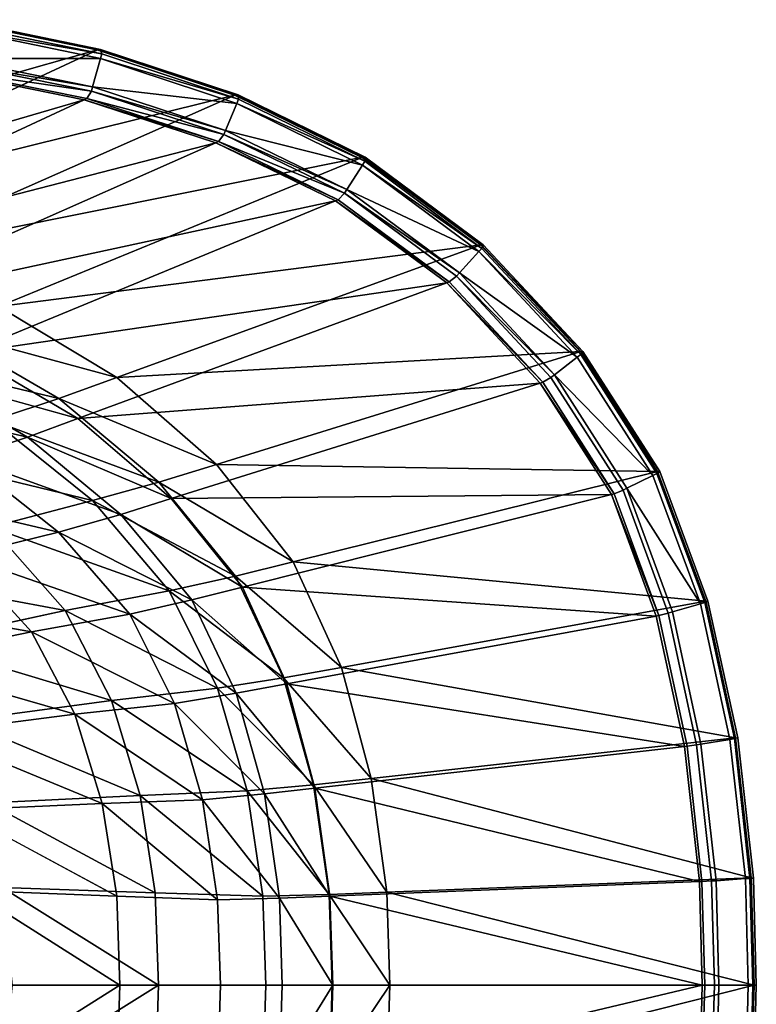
# Model space of a CAD drawing. Extents: x 0 to 1.75, y -0.8 to 0.
# Tile 77 of 77: x 1.46 to 1.75, y -0.41 to -0.01. Entities that reach past the tile are written whole.
import ezdxf

# ---------------------------------------------------------------- set-up
doc = ezdxf.new("R2010")
doc.units = 0
doc.layers.add('L1_BECKEN_AUSSEN_0', color=7, linetype='CONTINUOUS')
doc.layers.add('L2_BECKEN_INNEN_0', color=7, linetype='CONTINUOUS')

msp = doc.modelspace()

# ---------------------------------------------------------------- linework, layer by layer
at = {"layer": 'L1_BECKEN_AUSSEN_0', "color": 8}
for points, invisible_edges in [([(1.429673, -0.014897, 0.629341), (1.487459, -0.026751, 0.629336), (1.284267, -0.08471, 0.376075), (1.429673, -0.014897, 0.629341)], 8), ([(1.487459, -0.026751, 0.629336), (1.342056, -0.094344, 0.376075), (1.284267, -0.08471, 0.376075), (1.487459, -0.026751, 0.629336)], 8), ([(1.487459, -0.026751, 0.629336), (1.542363, -0.044875, 0.629329), (1.342056, -0.094344, 0.376075), (1.487459, -0.026751, 0.629336)], 8), ([(1.542363, -0.044875, 0.629329), (1.396963, -0.109073, 0.376075), (1.342056, -0.094344, 0.376075), (1.542363, -0.044875, 0.629329)], 8), ([(1.542363, -0.044875, 0.629329), (1.593031, -0.069727, 0.629319), (1.396963, -0.109073, 0.376075), (1.542363, -0.044875, 0.629329)], 8), ([(1.593031, -0.069727, 0.629319), (1.447637, -0.12927, 0.376075), (1.396963, -0.109073, 0.376075), (1.593031, -0.069727, 0.629319)], 8), ([(1.593031, -0.069727, 0.629319), (1.640178, -0.10466, 0.629306), (1.447637, -0.12927, 0.376075), (1.593031, -0.069727, 0.629319)], 8), ([(1.640178, -0.10466, 0.629306), (1.494792, -0.157661, 0.376075), (1.447637, -0.12927, 0.376075), (1.640178, -0.10466, 0.629306)], 8), ([(1.640178, -0.10466, 0.629306), (1.679946, -0.147296, 0.629292), (1.494792, -0.157661, 0.376075), (1.640178, -0.10466, 0.629306)], 8), ([(1.447637, -0.12927, 0.376075), (1.494792, -0.157661, 0.376075), (1.424577, -0.138714, 0.334644), (1.447637, -0.12927, 0.376075)], 8), ([(1.424577, -0.138714, 0.334644), (1.471732, -0.166068, 0.334644), (1.398085, -0.14851, 0.299011), (1.424577, -0.138714, 0.334644)], 8), ([(1.494792, -0.157661, 0.376075), (1.471732, -0.166068, 0.334644), (1.424577, -0.138714, 0.334644), (1.494792, -0.157661, 0.376075)], 8), ([(1.471732, -0.166068, 0.334644), (1.445257, -0.174749, 0.299011), (1.398085, -0.14851, 0.299011), (1.471732, -0.166068, 0.334644)], 8), ([(1.679946, -0.147296, 0.629292), (1.534567, -0.192313, 0.376075), (1.494792, -0.157661, 0.376075), (1.679946, -0.147296, 0.629292)], 8), ([(1.679946, -0.147296, 0.629292), (1.710599, -0.195101, 0.62928), (1.534567, -0.192313, 0.376075), (1.679946, -0.147296, 0.629292)], 8), ([(1.494792, -0.157661, 0.376075), (1.534567, -0.192313, 0.376075), (1.471732, -0.166068, 0.334644), (1.494792, -0.157661, 0.376075)], 8), ([(1.471732, -0.166068, 0.334644), (1.511508, -0.199454, 0.334644), (1.445257, -0.174749, 0.299011), (1.471732, -0.166068, 0.334644)], 8), ([(1.534567, -0.192313, 0.376075), (1.511508, -0.199454, 0.334644), (1.471732, -0.166068, 0.334644), (1.534567, -0.192313, 0.376075)], 8), ([(1.485047, -0.206775, 0.299011), (1.40645, -0.187754, 0.259266), (1.445257, -0.174749, 0.299011), (1.485047, -0.206775, 0.299011)], 8), ([(1.511508, -0.199454, 0.334644), (1.485047, -0.206775, 0.299011), (1.445257, -0.174749, 0.299011), (1.511508, -0.199454, 0.334644)], 8), ([(1.485047, -0.206775, 0.299011), (1.444724, -0.217363, 0.259266), (1.40645, -0.187754, 0.259266), (1.485047, -0.206775, 0.299011)], 8), ([(1.534567, -0.192313, 0.376075), (1.565227, -0.231168, 0.376075), (1.511508, -0.199454, 0.334644), (1.534567, -0.192313, 0.376075)], 8), ([(1.534567, -0.192313, 0.376075), (1.710599, -0.195101, 0.62928), (1.565227, -0.231168, 0.376075), (1.534567, -0.192313, 0.376075)], 8), ([(1.710599, -0.195101, 0.62928), (1.729804, -0.246899, 0.629271), (1.565227, -0.231168, 0.376075), (1.710599, -0.195101, 0.62928)], 8), ([(1.511508, -0.199454, 0.334644), (1.542168, -0.236889, 0.334644), (1.485047, -0.206775, 0.299011), (1.511508, -0.199454, 0.334644)], 8), ([(1.511508, -0.199454, 0.334644), (1.565227, -0.231168, 0.376075), (1.542168, -0.236889, 0.334644), (1.511508, -0.199454, 0.334644)], 8), ([(1.515718, -0.242685, 0.299011), (1.444724, -0.217363, 0.259266), (1.485047, -0.206775, 0.299011), (1.515718, -0.242685, 0.299011)], 8), ([(1.485047, -0.206775, 0.299011), (1.542168, -0.236889, 0.334644), (1.515718, -0.242685, 0.299011), (1.485047, -0.206775, 0.299011)], 8), ([(1.474226, -0.250564, 0.259266), (1.388668, -0.234548, 0.220026), (1.444724, -0.217363, 0.259266), (1.474226, -0.250564, 0.259266)], 8), ([(1.515718, -0.242685, 0.299011), (1.474226, -0.250564, 0.259266), (1.444724, -0.217363, 0.259266), (1.515718, -0.242685, 0.299011)], 8), ([(1.565227, -0.231168, 0.376075), (1.584437, -0.273269, 0.376075), (1.542168, -0.236889, 0.334644), (1.565227, -0.231168, 0.376075)], 8), ([(1.565227, -0.231168, 0.376075), (1.729804, -0.246899, 0.629271), (1.584437, -0.273269, 0.376075), (1.565227, -0.231168, 0.376075)], 8), ([(1.474226, -0.250564, 0.259266), (1.415912, -0.263346, 0.220026), (1.388668, -0.234548, 0.220026), (1.474226, -0.250564, 0.259266)], 8), ([(1.542168, -0.236889, 0.334644), (1.561377, -0.277452, 0.334644), (1.515718, -0.242685, 0.299011), (1.542168, -0.236889, 0.334644)], 8), ([(1.542168, -0.236889, 0.334644), (1.584437, -0.273269, 0.376075), (1.561377, -0.277452, 0.334644), (1.542168, -0.236889, 0.334644)], 8), ([(1.534934, -0.281596, 0.299011), (1.474226, -0.250564, 0.259266), (1.515718, -0.242685, 0.299011), (1.534934, -0.281596, 0.299011)], 8), ([(1.515718, -0.242685, 0.299011), (1.561377, -0.277452, 0.334644), (1.534934, -0.281596, 0.299011), (1.515718, -0.242685, 0.299011)], 8), ([(1.729804, -0.246899, 0.629271), (1.741711, -0.301415, 0.629265), (1.584437, -0.273269, 0.376075), (1.729804, -0.246899, 0.629271)], 8), ([(1.49271, -0.286538, 0.259266), (1.415912, -0.263346, 0.220026), (1.474226, -0.250564, 0.259266), (1.49271, -0.286538, 0.259266)], 8), ([(1.534934, -0.281596, 0.299011), (1.49271, -0.286538, 0.259266), (1.474226, -0.250564, 0.259266), (1.534934, -0.281596, 0.299011)], 8), ([(1.49271, -0.286538, 0.259266), (1.432981, -0.294551, 0.220026), (1.415912, -0.263346, 0.220026), (1.49271, -0.286538, 0.259266)], 8), ([(1.584437, -0.273269, 0.376075), (1.596347, -0.31758, 0.376075), (1.561377, -0.277452, 0.334644), (1.584437, -0.273269, 0.376075)], 8), ([(1.584437, -0.273269, 0.376075), (1.741711, -0.301415, 0.629265), (1.596347, -0.31758, 0.376075), (1.584437, -0.273269, 0.376075)], 8), ([(1.561377, -0.277452, 0.334644), (1.573288, -0.320144, 0.334644), (1.534934, -0.281596, 0.299011), (1.561377, -0.277452, 0.334644)], 8), ([(1.561377, -0.277452, 0.334644), (1.596347, -0.31758, 0.376075), (1.573288, -0.320144, 0.334644), (1.561377, -0.277452, 0.334644)], 8), ([(1.546849, -0.322549, 0.299011), (1.49271, -0.286538, 0.259266), (1.534934, -0.281596, 0.299011), (1.546849, -0.322549, 0.299011)], 8), ([(1.534934, -0.281596, 0.299011), (1.573288, -0.320144, 0.334644), (1.546849, -0.322549, 0.299011), (1.534934, -0.281596, 0.299011)], 8), ([(1.504171, -0.324401, 0.259266), (1.432981, -0.294551, 0.220026), (1.49271, -0.286538, 0.259266), (1.504171, -0.324401, 0.259266)], 8), ([(1.546849, -0.322549, 0.299011), (1.504171, -0.324401, 0.259266), (1.49271, -0.286538, 0.259266), (1.546849, -0.322549, 0.299011)], 8), ([(1.504171, -0.324401, 0.259266), (1.443564, -0.327394, 0.220026), (1.432981, -0.294551, 0.220026), (1.504171, -0.324401, 0.259266)], 8), ([(1.741711, -0.301415, 0.629265), (1.747943, -0.357307, 0.629262), (1.596347, -0.31758, 0.376075), (1.741711, -0.301415, 0.629265)], 8), ([(1.596347, -0.31758, 0.376075), (1.602581, -0.363009, 0.376075), (1.573288, -0.320144, 0.334644), (1.596347, -0.31758, 0.376075)], 8), ([(1.596347, -0.31758, 0.376075), (1.747943, -0.357307, 0.629262), (1.602581, -0.363009, 0.376075), (1.596347, -0.31758, 0.376075)], 8), ([(1.573288, -0.320144, 0.334644), (1.579521, -0.363914, 0.334644), (1.546849, -0.322549, 0.299011), (1.573288, -0.320144, 0.334644)], 8), ([(1.573288, -0.320144, 0.334644), (1.602581, -0.363009, 0.376075), (1.579521, -0.363914, 0.334644), (1.573288, -0.320144, 0.334644)], 8), ([(1.51017, -0.363219, 0.259266), (1.443564, -0.327394, 0.220026), (1.504171, -0.324401, 0.259266), (1.51017, -0.363219, 0.259266)], 8), ([(1.553085, -0.364536, 0.299011), (1.504171, -0.324401, 0.259266), (1.546849, -0.322549, 0.299011), (1.553085, -0.364536, 0.299011)], 8), ([(1.553085, -0.364536, 0.299011), (1.51017, -0.363219, 0.259266), (1.504171, -0.324401, 0.259266), (1.553085, -0.364536, 0.299011)], 8), ([(1.546849, -0.322549, 0.299011), (1.579521, -0.363914, 0.334644), (1.553085, -0.364536, 0.299011), (1.546849, -0.322549, 0.299011)], 8), ([(1.51017, -0.363219, 0.259266), (1.449103, -0.361065, 0.220026), (1.443564, -0.327394, 0.220026), (1.51017, -0.363219, 0.259266)], 8), ([(1.747943, -0.357307, 0.629262), (1.749121, -0.4, 0.629262), (1.602581, -0.363009, 0.376075), (1.747943, -0.357307, 0.629262)], 8), ([(1.511443, -0.4, 0.25933), (1.449103, -0.361065, 0.220026), (1.51017, -0.363219, 0.259266), (1.511443, -0.4, 0.25933)], 8), ([(1.511443, -0.4, 0.25933), (1.453159, -0.4, 0.221331), (1.449103, -0.361065, 0.220026), (1.511443, -0.4, 0.25933)], 8), ([(1.553085, -0.364536, 0.299011), (1.511443, -0.4, 0.25933), (1.51017, -0.363219, 0.259266), (1.553085, -0.364536, 0.299011)], 9), ([(1.511443, -0.4, 0.25933), (1.553085, -0.364536, 0.299011), (1.554264, -0.4, 0.299011), (1.511443, -0.4, 0.25933)], 9), ([(1.579521, -0.363914, 0.334644), (1.554264, -0.4, 0.299011), (1.553085, -0.364536, 0.299011), (1.579521, -0.363914, 0.334644)], 9), ([(1.554264, -0.4, 0.299011), (1.579521, -0.363914, 0.334644), (1.580699, -0.4, 0.334644), (1.554264, -0.4, 0.299011)], 9), ([(1.602581, -0.363009, 0.376075), (1.603759, -0.4, 0.376075), (1.579521, -0.363914, 0.334644), (1.602581, -0.363009, 0.376075)], 8), ([(1.579521, -0.363914, 0.334644), (1.603759, -0.4, 0.376075), (1.580699, -0.4, 0.334644), (1.579521, -0.363914, 0.334644)], 8), ([(1.602581, -0.363009, 0.376075), (1.749121, -0.4, 0.629262), (1.603759, -0.4, 0.376075), (1.602581, -0.363009, 0.376075)], 8), ([(1.511443, -0.4, 0.25933), (1.449103, -0.438935, 0.220026), (1.453159, -0.4, 0.221331), (1.511443, -0.4, 0.25933)], 8), ([(1.511443, -0.4, 0.25933), (1.51017, -0.436781, 0.259266), (1.449103, -0.438935, 0.220026), (1.511443, -0.4, 0.25933)], 8), ([(1.511443, -0.4, 0.25933), (1.553085, -0.435464, 0.299011), (1.51017, -0.436781, 0.259266), (1.511443, -0.4, 0.25933)], 9), ([(1.553085, -0.435464, 0.299011), (1.511443, -0.4, 0.25933), (1.554264, -0.4, 0.299011), (1.553085, -0.435464, 0.299011)], 9), ([(1.553085, -0.435464, 0.299011), (1.580699, -0.4, 0.334644), (1.579521, -0.436086, 0.334644), (1.553085, -0.435464, 0.299011)], 9), ([(1.580699, -0.4, 0.334644), (1.553085, -0.435464, 0.299011), (1.554264, -0.4, 0.299011), (1.580699, -0.4, 0.334644)], 9), ([(1.580699, -0.4, 0.334644), (1.603759, -0.4, 0.376075), (1.579521, -0.436086, 0.334644), (1.580699, -0.4, 0.334644)], 8), ([(1.603759, -0.4, 0.376075), (1.602581, -0.436991, 0.376075), (1.579521, -0.436086, 0.334644), (1.603759, -0.4, 0.376075)], 8), ([(1.603759, -0.4, 0.376075), (1.749121, -0.4, 0.629262), (1.602581, -0.436991, 0.376075), (1.603759, -0.4, 0.376075)], 8), ([(1.749121, -0.4, 0.629262), (1.747943, -0.442693, 0.629262), (1.602581, -0.436991, 0.376075), (1.749121, -0.4, 0.629262)], 8)]:
    msp.add_3dface(points, dxfattribs=dict(at, invisible_edges=invisible_edges))
at = {"layer": 'L2_BECKEN_INNEN_0', "color": 8}
for points, invisible_edges in [([(1.488339, -0.026752, 0.630917), (1.429673, -0.015319, 0.629341), (1.430552, -0.014897, 0.630921), (1.488339, -0.026752, 0.630917)], 9), ([(1.429673, -0.015319, 0.629341), (1.488339, -0.026752, 0.630917), (1.487459, -0.027161, 0.629336), (1.429673, -0.015319, 0.629341)], 9), ([(1.431278, -0.016725, 0.631773), (1.488339, -0.026752, 0.630917), (1.430552, -0.014897, 0.630921), (1.431278, -0.016725, 0.631773)], 9), ([(1.488335, -0.03033, 0.630935), (1.430957, -0.018546, 0.630851), (1.428882, -0.030317, 0.624886), (1.488335, -0.03033, 0.630935)], 8), ([(1.488827, -0.028571, 0.631809), (1.431278, -0.016725, 0.631773), (1.430957, -0.018546, 0.630851), (1.488827, -0.028571, 0.631809)], 8), ([(1.488827, -0.028571, 0.631809), (1.430957, -0.018546, 0.630851), (1.488335, -0.03033, 0.630935), (1.488827, -0.028571, 0.631809)], 8), ([(1.488339, -0.026752, 0.630917), (1.431278, -0.016725, 0.631773), (1.488827, -0.028571, 0.631809), (1.488339, -0.026752, 0.630917)], 9), ([(1.543242, -0.044877, 0.63091), (1.487459, -0.027161, 0.629336), (1.488339, -0.026752, 0.630917), (1.543242, -0.044877, 0.63091)], 9), ([(1.487459, -0.027161, 0.629336), (1.543242, -0.044877, 0.63091), (1.542363, -0.045265, 0.629329), (1.487459, -0.027161, 0.629336)], 9), ([(1.488827, -0.028571, 0.631809), (1.543242, -0.044877, 0.63091), (1.488339, -0.026752, 0.630917), (1.488827, -0.028571, 0.631809)], 9), ([(1.485148, -0.041702, 0.625285), (1.428882, -0.030317, 0.624886), (1.428564, -0.032123, 0.623971), (1.485148, -0.041702, 0.625285)], 8), ([(1.488335, -0.03033, 0.630935), (1.428882, -0.030317, 0.624886), (1.485148, -0.041702, 0.625285), (1.488335, -0.03033, 0.630935)], 8), ([(1.542726, -0.048308, 0.631032), (1.488335, -0.03033, 0.630935), (1.485148, -0.041702, 0.625285), (1.542726, -0.048308, 0.631032)], 8), ([(1.543429, -0.046647, 0.631852), (1.488827, -0.028571, 0.631809), (1.488335, -0.03033, 0.630935), (1.543429, -0.046647, 0.631852)], 8), ([(1.543429, -0.046647, 0.631852), (1.488335, -0.03033, 0.630935), (1.542726, -0.048308, 0.631032), (1.543429, -0.046647, 0.631852)], 8), ([(1.543242, -0.044877, 0.63091), (1.488827, -0.028571, 0.631809), (1.543429, -0.046647, 0.631852), (1.543242, -0.044877, 0.63091)], 9), ([(1.48177, -0.046831, 0.619439), (1.426957, -0.035064, 0.620741), (1.425914, -0.035565, 0.618962), (1.48177, -0.046831, 0.619439)], 9), ([(1.48466, -0.043446, 0.624418), (1.428564, -0.032123, 0.623971), (1.426957, -0.035064, 0.620741), (1.48466, -0.043446, 0.624418)], 8), ([(1.48466, -0.043446, 0.624418), (1.426957, -0.035064, 0.620741), (1.482811, -0.046346, 0.621218), (1.48466, -0.043446, 0.624418)], 8), ([(1.426957, -0.035064, 0.620741), (1.48177, -0.046831, 0.619439), (1.482811, -0.046346, 0.621218), (1.426957, -0.035064, 0.620741)], 9), ([(1.485148, -0.041702, 0.625285), (1.428564, -0.032123, 0.623971), (1.48466, -0.043446, 0.624418), (1.485148, -0.041702, 0.625285)], 8), ([(1.48177, -0.046831, 0.619439), (1.425914, -0.035565, 0.618962), (1.27826, -0.106464, 0.375052), (1.48177, -0.046831, 0.619439)], 8), ([(1.53818, -0.059046, 0.625727), (1.485148, -0.041702, 0.625285), (1.48466, -0.043446, 0.624418), (1.53818, -0.059046, 0.625727)], 8), ([(1.542726, -0.048308, 0.631032), (1.485148, -0.041702, 0.625285), (1.53818, -0.059046, 0.625727), (1.542726, -0.048308, 0.631032)], 8), ([(1.48177, -0.046831, 0.619439), (1.27826, -0.106464, 0.375052), (1.334298, -0.115527, 0.375544), (1.48177, -0.046831, 0.619439)], 8), ([(1.534285, -0.063958, 0.619969), (1.48177, -0.046831, 0.619439), (1.334298, -0.115527, 0.375544), (1.534285, -0.063958, 0.619969)], 8), ([(1.535325, -0.063497, 0.621747), (1.482811, -0.046346, 0.621218), (1.48177, -0.046831, 0.619439), (1.535325, -0.063497, 0.621747)], 8), ([(1.535325, -0.063497, 0.621747), (1.48177, -0.046831, 0.619439), (1.534285, -0.063958, 0.619969), (1.535325, -0.063497, 0.621747)], 8), ([(1.537483, -0.060694, 0.624913), (1.48466, -0.043446, 0.624418), (1.482811, -0.046346, 0.621218), (1.537483, -0.060694, 0.624913)], 8), ([(1.537483, -0.060694, 0.624913), (1.482811, -0.046346, 0.621218), (1.535325, -0.063497, 0.621747), (1.537483, -0.060694, 0.624913)], 8), ([(1.53818, -0.059046, 0.625727), (1.48466, -0.043446, 0.624418), (1.537483, -0.060694, 0.624913), (1.53818, -0.059046, 0.625727)], 8), ([(1.543242, -0.044877, 0.63091), (1.59391, -0.069729, 0.6309), (1.542363, -0.045265, 0.629329), (1.543242, -0.044877, 0.63091)], 8), ([(1.59391, -0.069729, 0.6309), (1.593031, -0.070089, 0.629319), (1.542363, -0.045265, 0.629329), (1.59391, -0.069729, 0.6309)], 8), ([(1.593731, -0.071381, 0.631898), (1.543429, -0.046647, 0.631852), (1.542726, -0.048308, 0.631032), (1.593731, -0.071381, 0.631898)], 8), ([(1.543429, -0.046647, 0.631852), (1.59391, -0.069729, 0.6309), (1.543242, -0.044877, 0.63091), (1.543429, -0.046647, 0.631852)], 9), ([(1.59391, -0.069729, 0.6309), (1.543429, -0.046647, 0.631852), (1.593731, -0.071381, 0.631898), (1.59391, -0.069729, 0.6309)], 9), ([(1.592782, -0.072891, 0.631132), (1.542726, -0.048308, 0.631032), (1.53818, -0.059046, 0.625727), (1.592782, -0.072891, 0.631132)], 8), ([(1.593731, -0.071381, 0.631898), (1.542726, -0.048308, 0.631032), (1.592782, -0.072891, 0.631132), (1.593731, -0.071381, 0.631898)], 8), ([(1.585708, -0.084147, 0.625416), (1.537483, -0.060694, 0.624913), (1.535325, -0.063497, 0.621747), (1.585708, -0.084147, 0.625416)], 8), ([(1.586649, -0.082649, 0.626177), (1.53818, -0.059046, 0.625727), (1.537483, -0.060694, 0.624913), (1.586649, -0.082649, 0.626177)], 8), ([(1.586649, -0.082649, 0.626177), (1.537483, -0.060694, 0.624913), (1.585708, -0.084147, 0.625416), (1.586649, -0.082649, 0.626177)], 8), ([(1.592782, -0.072891, 0.631132), (1.53818, -0.059046, 0.625727), (1.586649, -0.082649, 0.626177), (1.592782, -0.072891, 0.631132)], 8), ([(1.534285, -0.063958, 0.619969), (1.334298, -0.115527, 0.375544), (1.386952, -0.129273, 0.376122), (1.534285, -0.063958, 0.619969)], 8), ([(1.582133, -0.087194, 0.620507), (1.534285, -0.063958, 0.619969), (1.386952, -0.129273, 0.376122), (1.582133, -0.087194, 0.620507)], 8), ([(1.583172, -0.086766, 0.622285), (1.535325, -0.063497, 0.621747), (1.534285, -0.063958, 0.619969), (1.583172, -0.086766, 0.622285)], 8), ([(1.583172, -0.086766, 0.622285), (1.534285, -0.063958, 0.619969), (1.582133, -0.087194, 0.620507), (1.583172, -0.086766, 0.622285)], 8), ([(1.585708, -0.084147, 0.625416), (1.535325, -0.063497, 0.621747), (1.583172, -0.086766, 0.622285), (1.585708, -0.084147, 0.625416)], 8), ([(1.59391, -0.069729, 0.6309), (1.641058, -0.104664, 0.630886), (1.593031, -0.070089, 0.629319), (1.59391, -0.069729, 0.6309)], 8), ([(1.641058, -0.104664, 0.630886), (1.640178, -0.104984, 0.629306), (1.593031, -0.070089, 0.629319), (1.641058, -0.104664, 0.630886)], 8), ([(1.64051, -0.106115, 0.63194), (1.59391, -0.069729, 0.6309), (1.593731, -0.071381, 0.631898), (1.64051, -0.106115, 0.63194)], 9), ([(1.59391, -0.069729, 0.6309), (1.64051, -0.106115, 0.63194), (1.641058, -0.104664, 0.630886), (1.59391, -0.069729, 0.6309)], 9), ([(1.639314, -0.107425, 0.631215), (1.592782, -0.072891, 0.631132), (1.586649, -0.082649, 0.626177), (1.639314, -0.107425, 0.631215)], 8), ([(1.64051, -0.106115, 0.63194), (1.593731, -0.071381, 0.631898), (1.592782, -0.072891, 0.631132), (1.64051, -0.106115, 0.63194)], 8), ([(1.64051, -0.106115, 0.63194), (1.592782, -0.072891, 0.631132), (1.639314, -0.107425, 0.631215), (1.64051, -0.106115, 0.63194)], 8), ([(1.627478, -0.119511, 0.622707), (1.585708, -0.084147, 0.625416), (1.583172, -0.086766, 0.622285), (1.627478, -0.119511, 0.622707)], 9), ([(1.631586, -0.115891, 0.626532), (1.586649, -0.082649, 0.626177), (1.585708, -0.084147, 0.625416), (1.631586, -0.115891, 0.626532)], 8), ([(1.585708, -0.084147, 0.625416), (1.627478, -0.119511, 0.622707), (1.6304, -0.11719, 0.625813), (1.585708, -0.084147, 0.625416)], 9), ([(1.631586, -0.115891, 0.626532), (1.585708, -0.084147, 0.625416), (1.6304, -0.11719, 0.625813), (1.631586, -0.115891, 0.626532)], 8), ([(1.639314, -0.107425, 0.631215), (1.586649, -0.082649, 0.626177), (1.631586, -0.115891, 0.626532), (1.639314, -0.107425, 0.631215)], 8), ([(1.582133, -0.087194, 0.620507), (1.386952, -0.129273, 0.376122), (1.434932, -0.147893, 0.376728), (1.582133, -0.087194, 0.620507)], 8), ([(1.626439, -0.119893, 0.62093), (1.582133, -0.087194, 0.620507), (1.434932, -0.147893, 0.376728), (1.626439, -0.119893, 0.62093)], 8), ([(1.627478, -0.119511, 0.622707), (1.583172, -0.086766, 0.622285), (1.582133, -0.087194, 0.620507), (1.627478, -0.119511, 0.622707)], 8), ([(1.627478, -0.119511, 0.622707), (1.582133, -0.087194, 0.620507), (1.626439, -0.119893, 0.62093), (1.627478, -0.119511, 0.622707)], 8), ([(1.641058, -0.104664, 0.630886), (1.680826, -0.147301, 0.630872), (1.640178, -0.104984, 0.629306), (1.641058, -0.104664, 0.630886)], 8), ([(1.640178, -0.104984, 0.629306), (1.680826, -0.147301, 0.630872), (1.679946, -0.147573, 0.629292), (1.640178, -0.104984, 0.629306)], 8), ([(1.679964, -0.148492, 0.631969), (1.641058, -0.104664, 0.630886), (1.64051, -0.106115, 0.63194), (1.679964, -0.148492, 0.631969)], 9), ([(1.641058, -0.104664, 0.630886), (1.679964, -0.148492, 0.631969), (1.680826, -0.147301, 0.630872), (1.641058, -0.104664, 0.630886)], 9), ([(1.678553, -0.149571, 0.63127), (1.639314, -0.107425, 0.631215), (1.631586, -0.115891, 0.626532), (1.678553, -0.149571, 0.63127)], 8), ([(1.679964, -0.148492, 0.631969), (1.64051, -0.106115, 0.63194), (1.639314, -0.107425, 0.631215), (1.679964, -0.148492, 0.631969)], 8), ([(1.679964, -0.148492, 0.631969), (1.639314, -0.107425, 0.631215), (1.678553, -0.149571, 0.63127), (1.679964, -0.148492, 0.631969)], 8), ([(1.664781, -0.159549, 0.622962), (1.6304, -0.11719, 0.625813), (1.627478, -0.119511, 0.622707), (1.664781, -0.159549, 0.622962)], 9), ([(1.669434, -0.156543, 0.626748), (1.631586, -0.115891, 0.626532), (1.6304, -0.11719, 0.625813), (1.669434, -0.156543, 0.626748)], 8), ([(1.6304, -0.11719, 0.625813), (1.664781, -0.159549, 0.622962), (1.668034, -0.157612, 0.626054), (1.6304, -0.11719, 0.625813)], 9), ([(1.669434, -0.156543, 0.626748), (1.6304, -0.11719, 0.625813), (1.668034, -0.157612, 0.626054), (1.669434, -0.156543, 0.626748)], 8), ([(1.678553, -0.149571, 0.63127), (1.631586, -0.115891, 0.626532), (1.669434, -0.156543, 0.626748), (1.678553, -0.149571, 0.63127)], 8), ([(1.626439, -0.119893, 0.62093), (1.434932, -0.147893, 0.376728), (1.47926, -0.17403, 0.37725), (1.626439, -0.119893, 0.62093)], 8), ([(1.626439, -0.119893, 0.62093), (1.47926, -0.17403, 0.37725), (1.663742, -0.159874, 0.621186), (1.626439, -0.119893, 0.62093)], 8), ([(1.627478, -0.119511, 0.622707), (1.626439, -0.119893, 0.62093), (1.664781, -0.159549, 0.622962), (1.627478, -0.119511, 0.622707)], 8), ([(1.626439, -0.119893, 0.62093), (1.663742, -0.159874, 0.621186), (1.664781, -0.159549, 0.622962), (1.626439, -0.119893, 0.62093)], 8), ([(1.47926, -0.17403, 0.37725), (1.434932, -0.147893, 0.376728), (1.414814, -0.156189, 0.342318), (1.47926, -0.17403, 0.37725)], 8), ([(1.708743, -0.196741, 0.631307), (1.679964, -0.148492, 0.631969), (1.678553, -0.149571, 0.63127), (1.708743, -0.196741, 0.631307)], 9), ([(1.680826, -0.147301, 0.630872), (1.711479, -0.195108, 0.63086), (1.679946, -0.147573, 0.629292), (1.680826, -0.147301, 0.630872)], 8), ([(1.679946, -0.147573, 0.629292), (1.711479, -0.195108, 0.63086), (1.710599, -0.195326, 0.62928), (1.679946, -0.147573, 0.629292)], 8), ([(1.710344, -0.195953, 0.63199), (1.680826, -0.147301, 0.630872), (1.679964, -0.148492, 0.631969), (1.710344, -0.195953, 0.63199)], 9), ([(1.679964, -0.148492, 0.631969), (1.708743, -0.196741, 0.631307), (1.710344, -0.195953, 0.63199), (1.679964, -0.148492, 0.631969)], 9), ([(1.680826, -0.147301, 0.630872), (1.710344, -0.195953, 0.63199), (1.711479, -0.195108, 0.63086), (1.680826, -0.147301, 0.630872)], 9), ([(1.708743, -0.196741, 0.631307), (1.678553, -0.149571, 0.63127), (1.669434, -0.156543, 0.626748), (1.708743, -0.196741, 0.631307)], 8), ([(1.459143, -0.181429, 0.342852), (1.414814, -0.156189, 0.342318), (1.389466, -0.165572, 0.308182), (1.459143, -0.181429, 0.342852)], 8), ([(1.47926, -0.17403, 0.37725), (1.414814, -0.156189, 0.342318), (1.459143, -0.181429, 0.342852), (1.47926, -0.17403, 0.37725)], 8), ([(1.696808, -0.202612, 0.626212), (1.669434, -0.156543, 0.626748), (1.668034, -0.157612, 0.626054), (1.696808, -0.202612, 0.626212)], 9), ([(1.708743, -0.196741, 0.631307), (1.669434, -0.156543, 0.626748), (1.698395, -0.201831, 0.62689), (1.708743, -0.196741, 0.631307)], 8), ([(1.669434, -0.156543, 0.626748), (1.696808, -0.202612, 0.626212), (1.698395, -0.201831, 0.62689), (1.669434, -0.156543, 0.626748)], 9), ([(1.663742, -0.159874, 0.621186), (1.47926, -0.17403, 0.37725), (1.516525, -0.205947, 0.377603), (1.663742, -0.159874, 0.621186)], 8), ([(1.663742, -0.159874, 0.621186), (1.516525, -0.205947, 0.377603), (1.692225, -0.20432, 0.621352), (1.663742, -0.159874, 0.621186)], 8), ([(1.664781, -0.159549, 0.622962), (1.663742, -0.159874, 0.621186), (1.693265, -0.204059, 0.623128), (1.664781, -0.159549, 0.622962)], 8), ([(1.663742, -0.159874, 0.621186), (1.692225, -0.20432, 0.621352), (1.693265, -0.204059, 0.623128), (1.663742, -0.159874, 0.621186)], 8), ([(1.693265, -0.204059, 0.623128), (1.668034, -0.157612, 0.626054), (1.664781, -0.159549, 0.622962), (1.693265, -0.204059, 0.623128)], 9), ([(1.668034, -0.157612, 0.626054), (1.693265, -0.204059, 0.623128), (1.696808, -0.202612, 0.626212), (1.668034, -0.157612, 0.626054)], 9), ([(1.459143, -0.181429, 0.342852), (1.389466, -0.165572, 0.308182), (1.434075, -0.189817, 0.308868), (1.459143, -0.181429, 0.342852)], 8), ([(1.516525, -0.205947, 0.377603), (1.47926, -0.17403, 0.37725), (1.459143, -0.181429, 0.342852), (1.516525, -0.205947, 0.377603)], 8), ([(1.496402, -0.212245, 0.343216), (1.459143, -0.181429, 0.342852), (1.434075, -0.189817, 0.308868), (1.496402, -0.212245, 0.343216)], 8), ([(1.516525, -0.205947, 0.377603), (1.459143, -0.181429, 0.342852), (1.496402, -0.212245, 0.343216), (1.516525, -0.205947, 0.377603)], 8), ([(1.471529, -0.219399, 0.309408), (1.434075, -0.189817, 0.308868), (1.396724, -0.20151, 0.271382), (1.471529, -0.219399, 0.309408)], 8), ([(1.496402, -0.212245, 0.343216), (1.434075, -0.189817, 0.308868), (1.471529, -0.219399, 0.309408), (1.496402, -0.212245, 0.343216)], 8), ([(1.727666, -0.247918, 0.631317), (1.710344, -0.195953, 0.63199), (1.708743, -0.196741, 0.631307), (1.727666, -0.247918, 0.631317)], 9), ([(1.729393, -0.247414, 0.632), (1.711479, -0.195108, 0.63086), (1.710344, -0.195953, 0.63199), (1.729393, -0.247414, 0.632)], 9), ([(1.710344, -0.195953, 0.63199), (1.727666, -0.247918, 0.631317), (1.729393, -0.247414, 0.632), (1.710344, -0.195953, 0.63199)], 9), ([(1.730683, -0.246908, 0.630851), (1.710599, -0.195326, 0.62928), (1.711479, -0.195108, 0.63086), (1.730683, -0.246908, 0.630851)], 9), ([(1.710599, -0.195326, 0.62928), (1.730683, -0.246908, 0.630851), (1.729804, -0.247067, 0.629271), (1.710599, -0.195326, 0.62928)], 9), ([(1.711479, -0.195108, 0.63086), (1.729393, -0.247414, 0.632), (1.730683, -0.246908, 0.630851), (1.711479, -0.195108, 0.63086)], 9), ([(1.727666, -0.247918, 0.631317), (1.708743, -0.196741, 0.631307), (1.698395, -0.201831, 0.62689), (1.727666, -0.247918, 0.631317)], 8), ([(1.471529, -0.219399, 0.309408), (1.396724, -0.20151, 0.271382), (1.433027, -0.228832, 0.271952), (1.471529, -0.219399, 0.309408)], 8), ([(1.693265, -0.204059, 0.623128), (1.692225, -0.20432, 0.621352), (1.711077, -0.252619, 0.623144), (1.693265, -0.204059, 0.623128)], 8), ([(1.711077, -0.252619, 0.623144), (1.696808, -0.202612, 0.626212), (1.693265, -0.204059, 0.623128), (1.711077, -0.252619, 0.623144)], 9), ([(1.714786, -0.251671, 0.626227), (1.698395, -0.201831, 0.62689), (1.696808, -0.202612, 0.626212), (1.714786, -0.251671, 0.626227)], 9), ([(1.696808, -0.202612, 0.626212), (1.711077, -0.252619, 0.623144), (1.714786, -0.251671, 0.626227), (1.696808, -0.202612, 0.626212)], 9), ([(1.727666, -0.247918, 0.631317), (1.698395, -0.201831, 0.62689), (1.716499, -0.251172, 0.626904), (1.727666, -0.247918, 0.631317)], 8), ([(1.698395, -0.201831, 0.62689), (1.714786, -0.251671, 0.626227), (1.716499, -0.251172, 0.626904), (1.698395, -0.201831, 0.62689)], 9), ([(1.516525, -0.205947, 0.377603), (1.496402, -0.212245, 0.343216), (1.54492, -0.241288, 0.37786), (1.516525, -0.205947, 0.377603)], 8), ([(1.692225, -0.20432, 0.621352), (1.516525, -0.205947, 0.377603), (1.54492, -0.241288, 0.37786), (1.692225, -0.20432, 0.621352)], 8), ([(1.692225, -0.20432, 0.621352), (1.54492, -0.241288, 0.37786), (1.710036, -0.252809, 0.621369), (1.692225, -0.20432, 0.621352)], 8), ([(1.692225, -0.20432, 0.621352), (1.710036, -0.252809, 0.621369), (1.711077, -0.252619, 0.623144), (1.692225, -0.20432, 0.621352)], 8), ([(1.496402, -0.212245, 0.343216), (1.471529, -0.219399, 0.309408), (1.524784, -0.246341, 0.343483), (1.496402, -0.212245, 0.343216)], 8), ([(1.496402, -0.212245, 0.343216), (1.524784, -0.246341, 0.343483), (1.54492, -0.241288, 0.37786), (1.496402, -0.212245, 0.343216)], 8), ([(1.500034, -0.252078, 0.309867), (1.471529, -0.219399, 0.309408), (1.433027, -0.228832, 0.271952), (1.500034, -0.252078, 0.309867)], 8), ([(1.471529, -0.219399, 0.309408), (1.500034, -0.252078, 0.309867), (1.524784, -0.246341, 0.343483), (1.471529, -0.219399, 0.309408)], 8), ([(1.460727, -0.259065, 0.27246), (1.433027, -0.228832, 0.271952), (1.378863, -0.244678, 0.234547), (1.460727, -0.259065, 0.27246)], 8), ([(1.500034, -0.252078, 0.309867), (1.433027, -0.228832, 0.271952), (1.460727, -0.259065, 0.27246), (1.500034, -0.252078, 0.309867)], 8), ([(1.54492, -0.241288, 0.37786), (1.524784, -0.246341, 0.343483), (1.562647, -0.279831, 0.377952), (1.54492, -0.241288, 0.37786)], 8), ([(1.54492, -0.241288, 0.37786), (1.562647, -0.279831, 0.377952), (1.710036, -0.252809, 0.621369), (1.54492, -0.241288, 0.37786)], 8), ([(1.460727, -0.259065, 0.27246), (1.378863, -0.244678, 0.234547), (1.404644, -0.270827, 0.235014), (1.460727, -0.259065, 0.27246)], 8), ([(1.524784, -0.246341, 0.343483), (1.500034, -0.252078, 0.309867), (1.542498, -0.283525, 0.343585), (1.524784, -0.246341, 0.343483)], 8), ([(1.524784, -0.246341, 0.343483), (1.542498, -0.283525, 0.343585), (1.562647, -0.279831, 0.377952), (1.524784, -0.246341, 0.343483)], 8), ([(1.739451, -0.302003, 0.631312), (1.729393, -0.247414, 0.632), (1.727666, -0.247918, 0.631317), (1.739451, -0.302003, 0.631312)], 9), ([(1.741238, -0.30171, 0.632), (1.730683, -0.246908, 0.630851), (1.729393, -0.247414, 0.632), (1.741238, -0.30171, 0.632)], 9), ([(1.729393, -0.247414, 0.632), (1.739451, -0.302003, 0.631312), (1.741238, -0.30171, 0.632), (1.729393, -0.247414, 0.632)], 9), ([(1.74259, -0.301426, 0.630845), (1.729804, -0.247067, 0.629271), (1.730683, -0.246908, 0.630851), (1.74259, -0.301426, 0.630845)], 9), ([(1.729804, -0.247067, 0.629271), (1.74259, -0.301426, 0.630845), (1.741711, -0.301523, 0.629265), (1.729804, -0.247067, 0.629271)], 9), ([(1.730683, -0.246908, 0.630851), (1.741238, -0.30171, 0.632), (1.74259, -0.301426, 0.630845), (1.730683, -0.246908, 0.630851)], 9), ([(1.72613, -0.304189, 0.626183), (1.716499, -0.251172, 0.626904), (1.714786, -0.251671, 0.626227), (1.72613, -0.304189, 0.626183)], 9), ([(1.727902, -0.303898, 0.626865), (1.727666, -0.247918, 0.631317), (1.716499, -0.251172, 0.626904), (1.727902, -0.303898, 0.626865)], 9), ([(1.716499, -0.251172, 0.626904), (1.72613, -0.304189, 0.626183), (1.727902, -0.303898, 0.626865), (1.716499, -0.251172, 0.626904)], 9), ([(1.727666, -0.247918, 0.631317), (1.727902, -0.303898, 0.626865), (1.739451, -0.302003, 0.631312), (1.727666, -0.247918, 0.631317)], 9), ([(1.517799, -0.287655, 0.310127), (1.500034, -0.252078, 0.309867), (1.460727, -0.259065, 0.27246), (1.517799, -0.287655, 0.310127)], 8), ([(1.500034, -0.252078, 0.309867), (1.517799, -0.287655, 0.310127), (1.542498, -0.283525, 0.343585), (1.500034, -0.252078, 0.309867)], 8), ([(1.710036, -0.252809, 0.621369), (1.562647, -0.279831, 0.377952), (1.72131, -0.304861, 0.621319), (1.710036, -0.252809, 0.621369)], 8), ([(1.710036, -0.252809, 0.621369), (1.722351, -0.304744, 0.623094), (1.711077, -0.252619, 0.623144), (1.710036, -0.252809, 0.621369)], 9), ([(1.722351, -0.304744, 0.623094), (1.710036, -0.252809, 0.621369), (1.72131, -0.304861, 0.621319), (1.722351, -0.304744, 0.623094)], 9), ([(1.722351, -0.304744, 0.623094), (1.714786, -0.251671, 0.626227), (1.711077, -0.252619, 0.623144), (1.722351, -0.304744, 0.623094)], 9), ([(1.714786, -0.251671, 0.626227), (1.722351, -0.304744, 0.623094), (1.72613, -0.304189, 0.626183), (1.714786, -0.251671, 0.626227)], 9), ([(1.478024, -0.291996, 0.272785), (1.460727, -0.259065, 0.27246), (1.404644, -0.270827, 0.235014), (1.478024, -0.291996, 0.272785)], 8), ([(1.517799, -0.287655, 0.310127), (1.460727, -0.259065, 0.27246), (1.478024, -0.291996, 0.272785), (1.517799, -0.287655, 0.310127)], 8), ([(1.478024, -0.291996, 0.272785), (1.404644, -0.270827, 0.235014), (1.420737, -0.299353, 0.235304), (1.478024, -0.291996, 0.272785)], 8), ([(1.562647, -0.279831, 0.377952), (1.542498, -0.283525, 0.343585), (1.573878, -0.321428, 0.377937), (1.562647, -0.279831, 0.377952)], 8), ([(1.562647, -0.279831, 0.377952), (1.573878, -0.321428, 0.377937), (1.72131, -0.304861, 0.621319), (1.562647, -0.279831, 0.377952)], 8), ([(1.542498, -0.283525, 0.343585), (1.517799, -0.287655, 0.310127), (1.553723, -0.323692, 0.343574), (1.542498, -0.283525, 0.343585)], 8), ([(1.542498, -0.283525, 0.343585), (1.553723, -0.323692, 0.343574), (1.573878, -0.321428, 0.377937), (1.542498, -0.283525, 0.343585)], 8), ([(1.529046, -0.326092, 0.310209), (1.517799, -0.287655, 0.310127), (1.478024, -0.291996, 0.272785), (1.529046, -0.326092, 0.310209)], 8), ([(1.517799, -0.287655, 0.310127), (1.529046, -0.326092, 0.310209), (1.553723, -0.323692, 0.343574), (1.517799, -0.287655, 0.310127)], 8), ([(1.488955, -0.327587, 0.272919), (1.478024, -0.291996, 0.272785), (1.420737, -0.299353, 0.235304), (1.488955, -0.327587, 0.272919)], 8), ([(1.529046, -0.326092, 0.310209), (1.478024, -0.291996, 0.272785), (1.488955, -0.327587, 0.272919), (1.529046, -0.326092, 0.310209)], 8), ([(1.488955, -0.327587, 0.272919), (1.420737, -0.299353, 0.235304), (1.430884, -0.330202, 0.235425), (1.488955, -0.327587, 0.272919)], 8), ([(1.733921, -0.358378, 0.626838), (1.739451, -0.302003, 0.631312), (1.727902, -0.303898, 0.626865), (1.733921, -0.358378, 0.626838)], 9), ([(1.739451, -0.302003, 0.631312), (1.733921, -0.358378, 0.626838), (1.745633, -0.357573, 0.631307), (1.739451, -0.302003, 0.631312)], 9), ([(1.745633, -0.357573, 0.631307), (1.741238, -0.30171, 0.632), (1.739451, -0.302003, 0.631312), (1.745633, -0.357573, 0.631307)], 9), ([(1.747445, -0.357449, 0.631998), (1.74259, -0.301426, 0.630845), (1.741238, -0.30171, 0.632), (1.747445, -0.357449, 0.631998)], 9), ([(1.741238, -0.30171, 0.632), (1.745633, -0.357573, 0.631307), (1.747445, -0.357449, 0.631998), (1.741238, -0.30171, 0.632)], 9), ([(1.748822, -0.357319, 0.630842), (1.741711, -0.301523, 0.629265), (1.74259, -0.301426, 0.630845), (1.748822, -0.357319, 0.630842)], 9), ([(1.741711, -0.301523, 0.629265), (1.748822, -0.357319, 0.630842), (1.747943, -0.357354, 0.629262), (1.741711, -0.301523, 0.629265)], 9), ([(1.74259, -0.301426, 0.630845), (1.747445, -0.357449, 0.631998), (1.748822, -0.357319, 0.630842), (1.74259, -0.301426, 0.630845)], 9), ([(1.72131, -0.304861, 0.621319), (1.573878, -0.321428, 0.377937), (1.727276, -0.358769, 0.621284), (1.72131, -0.304861, 0.621319)], 8), ([(1.72131, -0.304861, 0.621319), (1.728317, -0.358727, 0.623059), (1.722351, -0.304744, 0.623094), (1.72131, -0.304861, 0.621319)], 9), ([(1.728317, -0.358727, 0.623059), (1.72131, -0.304861, 0.621319), (1.727276, -0.358769, 0.621284), (1.728317, -0.358727, 0.623059)], 9), ([(1.728317, -0.358727, 0.623059), (1.72613, -0.304189, 0.626183), (1.722351, -0.304744, 0.623094), (1.728317, -0.358727, 0.623059)], 9), ([(1.732123, -0.358502, 0.626152), (1.727902, -0.303898, 0.626865), (1.72613, -0.304189, 0.626183), (1.732123, -0.358502, 0.626152)], 9), ([(1.72613, -0.304189, 0.626183), (1.728317, -0.358727, 0.623059), (1.732123, -0.358502, 0.626152), (1.72613, -0.304189, 0.626183)], 9), ([(1.727902, -0.303898, 0.626865), (1.732123, -0.358502, 0.626152), (1.733921, -0.358378, 0.626838), (1.727902, -0.303898, 0.626865)], 9), ([(1.573878, -0.321428, 0.377937), (1.553723, -0.323692, 0.343574), (1.579824, -0.364618, 0.37792), (1.573878, -0.321428, 0.377937)], 8), ([(1.573878, -0.321428, 0.377937), (1.579824, -0.364618, 0.37792), (1.727276, -0.358769, 0.621284), (1.573878, -0.321428, 0.377937)], 8), ([(1.553723, -0.323692, 0.343574), (1.529046, -0.326092, 0.310209), (1.559667, -0.365418, 0.343559), (1.553723, -0.323692, 0.343574)], 8), ([(1.553723, -0.323692, 0.343574), (1.559667, -0.365418, 0.343559), (1.579824, -0.364618, 0.37792), (1.553723, -0.323692, 0.343574)], 8), ([(1.494756, -0.364579, 0.27299), (1.488955, -0.327587, 0.272919), (1.430884, -0.330202, 0.235425), (1.494756, -0.364579, 0.27299)], 8), ([(1.535013, -0.366021, 0.310253), (1.529046, -0.326092, 0.310209), (1.488955, -0.327587, 0.272919), (1.535013, -0.366021, 0.310253)], 8), ([(1.535013, -0.366021, 0.310253), (1.488955, -0.327587, 0.272919), (1.494756, -0.364579, 0.27299), (1.535013, -0.366021, 0.310253)], 8), ([(1.529046, -0.326092, 0.310209), (1.535013, -0.366021, 0.310253), (1.559667, -0.365418, 0.343559), (1.529046, -0.326092, 0.310209)], 8), ([(1.494756, -0.364579, 0.27299), (1.430884, -0.330202, 0.235425), (1.436292, -0.362266, 0.235504), (1.494756, -0.364579, 0.27299)], 8), ([(1.746803, -0.4, 0.631305), (1.747445, -0.357449, 0.631998), (1.745633, -0.357573, 0.631307), (1.746803, -0.4, 0.631305)], 9), ([(1.747445, -0.357449, 0.631998), (1.746803, -0.4, 0.631305), (1.74862, -0.4, 0.631998), (1.747445, -0.357449, 0.631998)], 9), ([(1.74862, -0.4, 0.631998), (1.748822, -0.357319, 0.630842), (1.747445, -0.357449, 0.631998), (1.74862, -0.4, 0.631998)], 9), ([(1.748822, -0.357319, 0.630842), (1.749121, -0.4, 0.629262), (1.747943, -0.357354, 0.629262), (1.748822, -0.357319, 0.630842)], 9), ([(1.748822, -0.357319, 0.630842), (1.74862, -0.4, 0.631998), (1.75, -0.4, 0.630842), (1.748822, -0.357319, 0.630842)], 9), ([(1.749121, -0.4, 0.629262), (1.748822, -0.357319, 0.630842), (1.75, -0.4, 0.630842), (1.749121, -0.4, 0.629262)], 9), ([(1.727276, -0.358769, 0.621284), (1.579824, -0.364618, 0.37792), (1.7284, -0.4, 0.62127), (1.727276, -0.358769, 0.621284)], 8), ([(1.7284, -0.4, 0.62127), (1.728317, -0.358727, 0.623059), (1.727276, -0.358769, 0.621284), (1.7284, -0.4, 0.62127)], 9), ([(1.729441, -0.4, 0.623044), (1.732123, -0.358502, 0.626152), (1.728317, -0.358727, 0.623059), (1.729441, -0.4, 0.623044)], 9), ([(1.728317, -0.358727, 0.623059), (1.7284, -0.4, 0.62127), (1.729441, -0.4, 0.623044), (1.728317, -0.358727, 0.623059)], 9), ([(1.732123, -0.358502, 0.626152), (1.729441, -0.4, 0.623044), (1.73325, -0.4, 0.626139), (1.732123, -0.358502, 0.626152)], 9), ([(1.73325, -0.4, 0.626139), (1.733921, -0.358378, 0.626838), (1.732123, -0.358502, 0.626152), (1.73325, -0.4, 0.626139)], 9), ([(1.733921, -0.358378, 0.626838), (1.73325, -0.4, 0.626139), (1.735053, -0.4, 0.626826), (1.733921, -0.358378, 0.626838)], 9), ([(1.735053, -0.4, 0.626826), (1.745633, -0.357573, 0.631307), (1.733921, -0.358378, 0.626838), (1.735053, -0.4, 0.626826)], 9), ([(1.745633, -0.357573, 0.631307), (1.735053, -0.4, 0.626826), (1.746803, -0.4, 0.631305), (1.745633, -0.357573, 0.631307)], 9), ([(1.496011, -0.4, 0.273081), (1.436292, -0.362266, 0.235504), (1.440261, -0.4, 0.236788), (1.496011, -0.4, 0.273081)], 8), ([(1.496011, -0.4, 0.273081), (1.494756, -0.364579, 0.27299), (1.436292, -0.362266, 0.235504), (1.496011, -0.4, 0.273081)], 8), ([(1.496011, -0.4, 0.273081), (1.535013, -0.366021, 0.310253), (1.494756, -0.364579, 0.27299), (1.496011, -0.4, 0.273081)], 9), ([(1.579824, -0.364618, 0.37792), (1.559667, -0.365418, 0.343559), (1.580948, -0.4, 0.377914), (1.579824, -0.364618, 0.37792)], 8), ([(1.579824, -0.364618, 0.37792), (1.580948, -0.4, 0.377914), (1.7284, -0.4, 0.62127), (1.579824, -0.364618, 0.37792)], 8), ([(1.535013, -0.366021, 0.310253), (1.496011, -0.4, 0.273081), (1.536155, -0.4, 0.310274), (1.535013, -0.366021, 0.310253)], 9), ([(1.536155, -0.4, 0.310274), (1.559667, -0.365418, 0.343559), (1.535013, -0.366021, 0.310253), (1.536155, -0.4, 0.310274)], 9), ([(1.559667, -0.365418, 0.343559), (1.536155, -0.4, 0.310274), (1.56079, -0.4, 0.343554), (1.559667, -0.365418, 0.343559)], 9), ([(1.559667, -0.365418, 0.343559), (1.56079, -0.4, 0.343554), (1.580948, -0.4, 0.377914), (1.559667, -0.365418, 0.343559)], 8), ([(1.496011, -0.4, 0.273081), (1.436292, -0.437734, 0.235504), (1.494756, -0.435421, 0.27299), (1.496011, -0.4, 0.273081)], 8), ([(1.496011, -0.4, 0.273081), (1.440261, -0.4, 0.236788), (1.436292, -0.437734, 0.235504), (1.496011, -0.4, 0.273081)], 8), ([(1.535013, -0.433979, 0.310253), (1.496011, -0.4, 0.273081), (1.494756, -0.435421, 0.27299), (1.535013, -0.433979, 0.310253)], 9), ([(1.496011, -0.4, 0.273081), (1.535013, -0.433979, 0.310253), (1.536155, -0.4, 0.310274), (1.496011, -0.4, 0.273081)], 9), ([(1.56079, -0.4, 0.343554), (1.535013, -0.433979, 0.310253), (1.559667, -0.434582, 0.343559), (1.56079, -0.4, 0.343554)], 9), ([(1.535013, -0.433979, 0.310253), (1.56079, -0.4, 0.343554), (1.536155, -0.4, 0.310274), (1.535013, -0.433979, 0.310253)], 9), ([(1.580948, -0.4, 0.377914), (1.559667, -0.434582, 0.343559), (1.579824, -0.435382, 0.37792), (1.580948, -0.4, 0.377914)], 8), ([(1.56079, -0.4, 0.343554), (1.559667, -0.434582, 0.343559), (1.580948, -0.4, 0.377914), (1.56079, -0.4, 0.343554)], 8), ([(1.7284, -0.4, 0.62127), (1.579824, -0.435382, 0.37792), (1.727276, -0.441231, 0.621284), (1.7284, -0.4, 0.62127)], 8), ([(1.580948, -0.4, 0.377914), (1.579824, -0.435382, 0.37792), (1.7284, -0.4, 0.62127), (1.580948, -0.4, 0.377914)], 8), ([(1.729441, -0.4, 0.623044), (1.727276, -0.441231, 0.621284), (1.728317, -0.441273, 0.623059), (1.729441, -0.4, 0.623044)], 9), ([(1.727276, -0.441231, 0.621284), (1.729441, -0.4, 0.623044), (1.7284, -0.4, 0.62127), (1.727276, -0.441231, 0.621284)], 9), ([(1.732123, -0.441498, 0.626152), (1.729441, -0.4, 0.623044), (1.728317, -0.441273, 0.623059), (1.732123, -0.441498, 0.626152)], 9), ([(1.729441, -0.4, 0.623044), (1.732123, -0.441498, 0.626152), (1.73325, -0.4, 0.626139), (1.729441, -0.4, 0.623044)], 9), ([(1.733921, -0.441622, 0.626838), (1.73325, -0.4, 0.626139), (1.732123, -0.441498, 0.626152), (1.733921, -0.441622, 0.626838)], 9), ([(1.73325, -0.4, 0.626139), (1.733921, -0.441622, 0.626838), (1.735053, -0.4, 0.626826), (1.73325, -0.4, 0.626139)], 9), ([(1.745633, -0.442427, 0.631307), (1.735053, -0.4, 0.626826), (1.733921, -0.441622, 0.626838), (1.745633, -0.442427, 0.631307)], 9), ([(1.735053, -0.4, 0.626826), (1.745633, -0.442427, 0.631307), (1.746803, -0.4, 0.631305), (1.735053, -0.4, 0.626826)], 9), ([(1.747445, -0.442551, 0.631998), (1.746803, -0.4, 0.631305), (1.745633, -0.442427, 0.631307), (1.747445, -0.442551, 0.631998)], 9), ([(1.746803, -0.4, 0.631305), (1.747445, -0.442551, 0.631998), (1.74862, -0.4, 0.631998), (1.746803, -0.4, 0.631305)], 9), ([(1.748822, -0.442681, 0.630842), (1.74862, -0.4, 0.631998), (1.747445, -0.442551, 0.631998), (1.748822, -0.442681, 0.630842)], 9), ([(1.747943, -0.442646, 0.629262), (1.75, -0.4, 0.630842), (1.748822, -0.442681, 0.630842), (1.747943, -0.442646, 0.629262)], 9), ([(1.75, -0.4, 0.630842), (1.747943, -0.442646, 0.629262), (1.749121, -0.4, 0.629262), (1.75, -0.4, 0.630842)], 9), ([(1.74862, -0.4, 0.631998), (1.748822, -0.442681, 0.630842), (1.75, -0.4, 0.630842), (1.74862, -0.4, 0.631998)], 9)]:
    msp.add_3dface(points, dxfattribs=dict(at, invisible_edges=invisible_edges))

doc.saveas('drawing.dxf')
